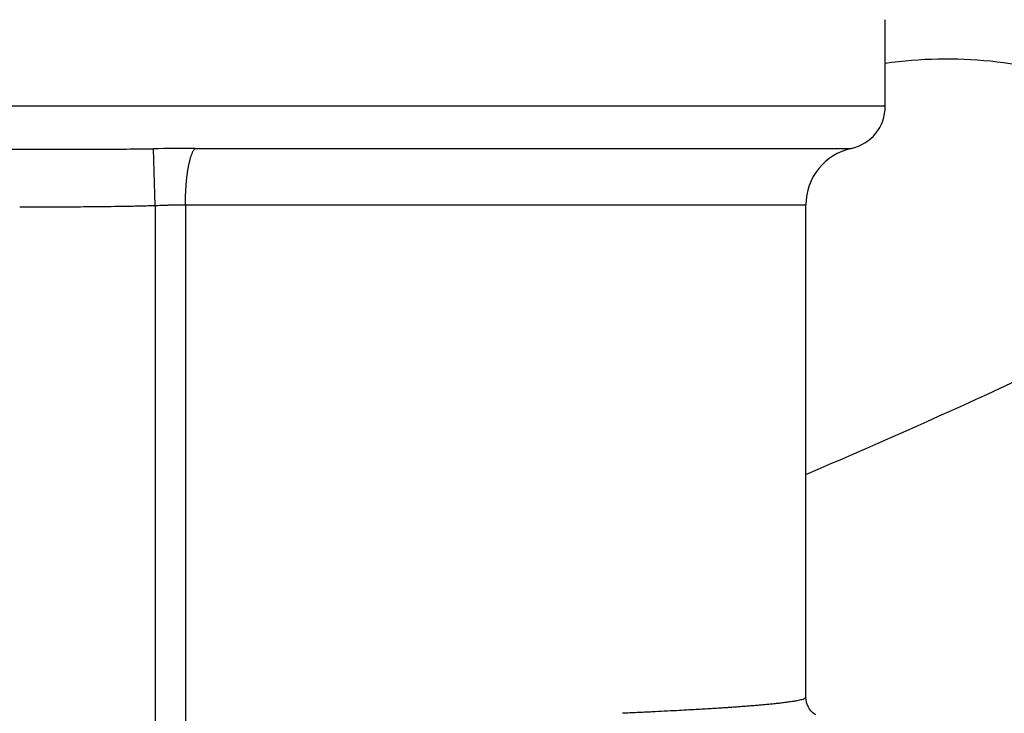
# Model space of a CAD drawing. Header units: millimetres. Extents: x 0 to 1076, y 0 to 742.
# Tile 41 of 127: x 165.78 to 172.6, y 436.19 to 441. Entities that reach past the tile are written whole.
import ezdxf

# ---------------------------------------------------------------- set-up
doc = ezdxf.new("R2010")
doc.units = ezdxf.units.MM
doc.header["$LTSCALE"] = 0.454724
doc.layers.add('NoLayerName_001', color=7, linetype='Continuous')
doc.layers.add('NoLayerName_002', color=7, linetype='Continuous')
doc.styles.get("Standard").update_dxf_attribs({"font": 'txt', "bigfont": 'extfont2'})
doc.dimstyles.get("Standard").update_dxf_attribs({"dimtxt": 2.5, "dimasz": 2.5, "dimexe": 1, "dimexo": 1, "dimtad": 1, "dimdec": 3, "dimzin": 0, "dimdsep": 46, "dimtxsty": 'Standard', "dimcen": 2.5, "dimadec": 3, "dimazin": 0, "dimtfac": 0.75, "dimtdec": 3, "dimtmove": 0, "dimatfit": 3, "dimfxl": 1, "dimarcsym": 0})

# ---------------------------------------------------------------- blocks, each defined once
blk = doc.blocks.new('_OPEN30')
at = {"color": 0, "linetype": 'ByBlock', "lineweight": -2}
for p, q in [((-1, 0.267949), (0, 0)), ((0, 0), (-1, -0.267949)), ((0, 0), (-1, 0))]:
    blk.add_line(p, q, dxfattribs=at)
blk = doc.blocks.new('*D127')
at = {"layer": 'Defpoints', "color": 0}
for p in [(221.0196, 487.5), (231.25, 487.5), (170.65, 428.55)]:
    blk.add_point(p, dxfattribs=at)
at = {"layer": 'NoLayerName_002', "color": 0, "linetype": 'Continuous', "lineweight": 13}
for p, q in [((223.5196, 487.5), (233.75, 487.5)), ((231.25, 432.3), (231.25, 483.75)), ((173.15, 428.55), (233.75, 428.55))]:
    blk.add_line(p, q, dxfattribs=at)
at = {"layer": 'NoLayerName_002', "color": 0, "lineweight": 13, "xscale": 3.75, "yscale": 3.75, "zscale": 3.75}
for p, rotation in [((231.25, 487.5), 90), ((231.25, 428.55), 270)]:
    blk.add_blockref('_OPEN30', p, dxfattribs=dict(at, rotation=rotation))
at = {"layer": 'NoLayerName_002', "color": 0, "lineweight": 13, "insert": (223.5656, 458.025), "char_height": 8.75, "attachment_point": 5, "rotation": 90}
blk.add_mtext('\\W0.8000;５９', dxfattribs=at)

msp = doc.modelspace()

# ---------------------------------------------------------------- linework, layer by layer
at = {"layer": 'NoLayerName_001', "color": 60, "linetype": 'Continuous', "lineweight": 25}
for p, q in [((171.775194, 440.399924), (171.775194, 440.999924)), ((171.775194, 440.399924), (159.775194, 440.399924)), ((166.713278, 439.711361), (166.701683, 440.104826)), ((166.990336, 440.106893), (171.539479, 440.106893)), ((166.713279, 439.711361), (166.713278, 428.799924)), ((166.924082, 439.716185), (166.924083, 429.099924)), ((166.924082, 439.716185), (171.225194, 439.716185)), ((171.225194, 436.299978), (171.225194, 439.716185))]:
    msp.add_line(p, q, dxfattribs=at)
msp.add_lwpolyline([(171.293295, 436.177973), (171.290083, 436.179902), (171.282166, 436.185268), (171.272542, 436.19307), (171.261419, 436.204198), (171.250069, 436.218756), (171.239899, 436.236287), (171.231625, 436.257196), (171.22645, 436.280854), (171.225187, 436.299984)], dxfattribs=at)
at = {"layer": 'NoLayerName_001', "color": 7, "linetype": 'Continuous', "lineweight": 25}
for centre, radius, start, end in [((172.200701, 437.726725), 3, 70.2177397, 98.1540673), ((150, 487.5), 54, 293.1449835, 296.2606495)]:
    msp.add_arc(centre, radius, start, end, dxfattribs=at)
at = {"layer": 'NoLayerName_001', "color": 60, "linetype": 'Continuous', "lineweight": 25}
for centre, radius, start, end in [((171.475194, 440.399924), 0.3, 282.3734669, 0), ((167.011159, 417.044882), 23.062021, 90.0517328, 90.768892), ((171.625194, 439.716185), 0.4, 102.3737438, 180)]:
    msp.add_arc(centre, radius, start, end, dxfattribs=at)
for points, knots in [([(164.848706, 440.104826), (164.879588, 440.104467), (164.94135, 440.103691), (165.033996, 440.102873), (165.142086, 440.102108), (165.28106, 440.101439), (165.481802, 440.100858), (165.651661, 440.100696), (165.759753, 440.100692), (165.775194, 440.100691)], [0, 0, 0, 0, 0.092650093, 0.185300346, 0.277950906, 0.416927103, 0.602228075, 0.880178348, 0.926503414, 0.926503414, 0.926503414, 0.926503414]), ([(165.775194, 440.100691), (165.867845, 440.100763), (166.022262, 440.100761), (166.223003, 440.101285), (166.361978, 440.101862), (166.470069, 440.10252), (166.562716, 440.103266), (166.639921, 440.104046), (166.686242, 440.104636), (166.701683, 440.104826)], [0, 0, 0, 0, 0.277950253, 0.463250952, 0.602227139, 0.694877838, 0.787528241, 0.880178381, 0.926503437, 0.926503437, 0.926503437, 0.926503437]), ([(166.924083, 439.716185), (166.924092, 439.719526), (166.924096, 439.726207), (166.92418, 439.73623), (166.92431, 439.746252), (166.924496, 439.756274), (166.924736, 439.766295), (166.92503, 439.776315), (166.92538, 439.786333), (166.925785, 439.79635), (166.926247, 439.806364), (166.926765, 439.816377), (166.927341, 439.826387), (166.927975, 439.836393), (166.928667, 439.846397), (166.929418, 439.856398), (166.930231, 439.866393), (166.931108, 439.876384), (166.932055, 439.886368), (166.933073, 439.896344), (166.934167, 439.906312), (166.935339, 439.916269), (166.936595, 439.926216), (166.937936, 439.93615), (166.939367, 439.946071), (166.94089, 439.955978), (166.94251, 439.965869), (166.94423, 439.975744), (166.94606, 439.985598), (166.948012, 439.99543), (166.950097, 440.005236), (166.952327, 440.015013), (166.954713, 440.024754), (166.957281, 440.034449), (166.960061, 440.044082), (166.963082, 440.053638), (166.966362, 440.063108), (166.97, 440.072449), (166.974002, 440.081669), (166.977181, 440.087574), (166.978711, 440.090564)], [0, 0, 0, 0, 0.010022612, 0.020045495, 0.030068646, 0.040092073, 0.050115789, 0.060139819, 0.070164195, 0.080188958, 0.090214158, 0.100239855, 0.110266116, 0.12029302, 0.130320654, 0.140349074, 0.150377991, 0.160406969, 0.170435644, 0.180463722, 0.19049099, 0.200517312, 0.210542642, 0.22056702, 0.230590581, 0.240613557, 0.250636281, 0.260659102, 0.27068207, 0.280705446, 0.290729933, 0.300756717, 0.310786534, 0.320816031, 0.330841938, 0.340863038, 0.350880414, 0.36089895, 0.370933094, 0.38100781, 0.38100781, 0.38100781, 0.38100781]), ([(166.978711, 440.090564), (166.980477, 440.093419), (166.983647, 440.099365), (166.988228, 440.104305), (166.990336, 440.106893)], [0, 0, 0, 0, 0.0100725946, 0.0200869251, 0.0200869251, 0.0200869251, 0.0200869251]), ([(165.775194, 439.701712), (165.822102, 439.701749), (165.915918, 439.701756), (166.041004, 439.70212), (166.150455, 439.702655), (166.244271, 439.703306), (166.338085, 439.704168), (166.416261, 439.705127), (166.4788, 439.706077), (166.525702, 439.70689), (166.572601, 439.707811), (166.619497, 439.708858), (166.666391, 439.710015), (166.697649, 439.710924), (166.713279, 439.711361)], [0, 0, 0, 0, 0.140723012, 0.281445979, 0.375262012, 0.4690793, 0.562898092, 0.656716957, 0.70362602, 0.750534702, 0.797442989, 0.844350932, 0.891258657, 0.938166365, 0.938166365, 0.938166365, 0.938166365]), ([(166.713279, 439.711361), (166.720302, 439.711642), (166.734348, 439.712218), (166.751909, 439.712865), (166.765958, 439.713352), (166.776496, 439.713697), (166.787035, 439.714023), (166.797574, 439.714329), (166.808114, 439.714614), (166.818655, 439.714877), (166.829196, 439.715118), (166.839738, 439.715336), (166.85028, 439.715531), (166.860823, 439.715702), (166.871365, 439.715848), (166.881908, 439.715969), (166.892452, 439.716065), (166.902995, 439.716133), (166.913538, 439.716177), (166.920567, 439.71618), (166.924082, 439.716185)], [0, 0, 0, 0, 0.021086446, 0.042172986, 0.05271643, 0.063260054, 0.073803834, 0.084347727, 0.094891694, 0.105435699, 0.11597971, 0.1265237, 0.137067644, 0.147611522, 0.158155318, 0.168699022, 0.179242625, 0.189786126, 0.200329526, 0.210872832, 0.210872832, 0.210872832, 0.210872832]), ([(171.225194, 436.299978), (171.22098, 436.296366), (171.213365, 436.28746), (171.196209, 436.283715), (171.179866, 436.279237), (171.163055, 436.275856), (171.146246, 436.272798), (171.129366, 436.270055), (171.112459, 436.267519), (171.095523, 436.265167), (171.078569, 436.262955), (171.0616, 436.260866), (171.044619, 436.25888), (171.027629, 436.256977), (171.01063, 436.255149), (170.993624, 436.25339), (170.976611, 436.251695), (170.959592, 436.250059), (170.942568, 436.248475), (170.925539, 436.24694), (170.908507, 436.245446), (170.891472, 436.243989), (170.874434, 436.242564), (170.851714, 436.240706), (170.823308, 436.238458), (170.789213, 436.235868), (170.75511, 436.233375), (170.721002, 436.230966), (170.686888, 436.228632), (170.65277, 436.226365), (170.61296, 436.223794), (170.567457, 436.220954), (170.51626, 436.217875), (170.459367, 436.214564), (170.396777, 436.211049), (170.3228, 436.20705), (170.243123, 436.202908), (170.152054, 436.198357), (170.055285, 436.193688), (169.986969, 436.190569), (169.952813, 436.188988)], [0, 0, 0, 0, 0.01665046, 0.03376373, 0.0508524, 0.06795349, 0.08505005, 0.10214675, 0.11924408, 0.13634181, 0.153439, 0.1705359, 0.18763275, 0.2047295, 0.2218262, 0.23892302, 0.25602004, 0.27311731, 0.29021479, 0.30731242, 0.32441007, 0.34150757, 0.35860485, 0.37570193, 0.40989568, 0.44408915, 0.47828252, 0.51247587, 0.54666923, 0.58086261, 0.61505607, 0.66634637, 0.71763676, 0.76892705, 0.83731389, 0.90570065, 0.99118411, 1.07666755, 1.17924769, 1.28182777, 1.28182777, 1.28182777, 1.28182777])]:
    msp.add_open_spline(points, degree=3, knots=knots, dxfattribs=at)

# ---------------------------------------------------------------- dimensions: what is measured, and where the dimension line sits
at = {"layer": 'NoLayerName_002', "color": 3, "linetype": 'Continuous', "lineweight": 13}
dim = msp.add_linear_dim(base=(231.25, 487.5), p1=(170.649999, 428.55), p2=(221.019626, 487.5), angle=90, text='\\W0.8000;５９', dimstyle='Standard', override={"dimtxt": 8.75, "dimasz": 3.75, "dimexe": 2.5, "dimexo": 2.5, "dimgap": 2.5, "dimzin": 8, "dimblk": 'OPEN30', "dimclrd": 0, "dimclre": 0, "dimclrt": 0, "dimtp": 0, "dimtm": 0, "dimlwd": 13, "dimlwe": 13}, dxfattribs=at)
dim.commit()
dim.dimension.update_dxf_attribs({"geometry": '*D127', "text_midpoint": (231.25, 458.025), "dimtype": 160})

doc.saveas('drawing.dxf')
